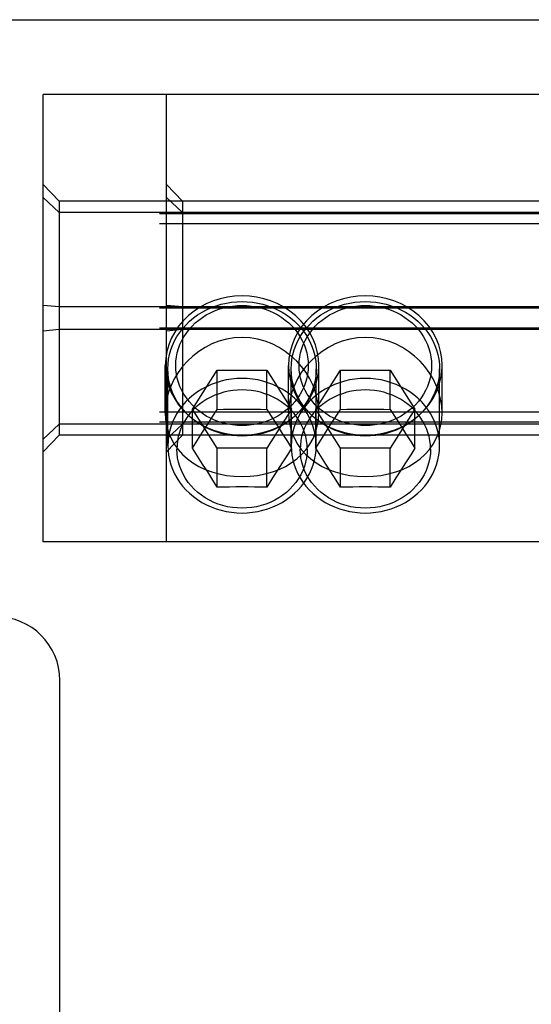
# Model space of a CAD drawing. Header units: inches. Extents: x 0 to 304, y 0 to 196.
# Tile 77 of 98: x 90.143 to 90.786, y 163.925 to 165.162. Entities that reach past the tile are written whole.
import ezdxf

# ---------------------------------------------------------------- set-up
doc = ezdxf.new("R2010")
doc.units = ezdxf.units.IN
doc.header["$LTSCALE"] = 16.696429
doc.header["$MEASUREMENT"] = 0
doc.linetypes.add('HIDDEN', pattern=[0.2, 0.1, -0.1])
doc.layers.add('DEFAULT_2', color=8, linetype='HIDDEN')

msp = doc.modelspace()

# ---------------------------------------------------------------- linework, layer by layer
at = {"layer": 'DEFAULT_2', "color": 8, "linetype": 'HIDDEN'}
for p, q in [((89.9525, 165.1623), (91.9525, 165.1623)), ((90.1725, 164.5063), (90.1725, 165.0683)), ((91.8275, 165.0683), (90.1725, 165.0683)), ((90.3275, 164.5063), (90.3275, 165.0683)), ((90.1925, 164.9343), (90.1725, 164.9552)), ((90.3475, 164.9343), (90.3275, 164.9552)), ((90.1925, 164.9202), (90.1725, 164.9391)), ((90.1925, 164.9343), (90.1925, 164.6402)), ((91.8075, 164.9343), (90.1925, 164.9343)), ((90.3475, 164.9202), (90.3275, 164.9391)), ((90.3475, 164.9343), (90.3475, 164.6402)), ((91.8075, 164.9202), (90.1925, 164.9202)), ((95.3275, 164.9183), (52.3275, 164.9183)), ((95.3275, 164.9058), (52.3275, 164.9058)), ((95.3275, 164.8001), (52.3275, 164.8001)), ((90.1925, 164.8014), (90.1725, 164.8034)), ((91.8075, 164.8014), (90.1925, 164.8014)), ((90.3475, 164.8014), (90.3275, 164.8034)), ((95.3275, 164.7749), (52.3275, 164.7749)), ((90.1925, 164.7731), (90.1725, 164.7711)), ((91.8075, 164.7731), (90.1925, 164.7731)), ((90.3475, 164.7731), (90.3275, 164.7711)), ((90.326, 164.6685), (90.326, 164.7279)), ((90.3292, 164.6271), (90.3292, 164.7237)), ((90.3601, 164.673), (90.3913, 164.7219)), ((90.3913, 164.6728), (90.3913, 164.7219)), ((90.3913, 164.7219), (90.4537, 164.7219)), ((90.4537, 164.7219), (90.4848, 164.673)), ((90.4537, 164.6728), (90.4537, 164.7219)), ((90.481, 164.6685), (90.481, 164.7279)), ((90.4842, 164.6271), (90.4842, 164.7237)), ((90.5151, 164.673), (90.5463, 164.7219)), ((90.5157, 164.6271), (90.5157, 164.7237)), ((90.519, 164.6685), (90.519, 164.7279)), ((90.5463, 164.6728), (90.5463, 164.7219)), ((90.5463, 164.7219), (90.6087, 164.7219)), ((90.6087, 164.7219), (90.6398, 164.673)), ((90.6087, 164.6728), (90.6087, 164.7219)), ((90.6707, 164.6271), (90.6707, 164.7237)), ((90.674, 164.6685), (90.674, 164.7279)), ((90.3913, 164.624), (90.3601, 164.673)), ((90.3601, 164.6239), (90.3601, 164.673)), ((90.3858, 164.6644), (90.3913, 164.6728)), ((90.3913, 164.6728), (90.3991, 164.673)), ((90.3991, 164.673), (90.4068, 164.6731)), ((90.4068, 164.6731), (90.4146, 164.6731)), ((90.4146, 164.6731), (90.4225, 164.6732)), ((90.4225, 164.6732), (90.4303, 164.6731)), ((90.4303, 164.6731), (90.4381, 164.6731)), ((90.4381, 164.6731), (90.4458, 164.673)), ((90.4458, 164.673), (90.4537, 164.6728)), ((90.4848, 164.673), (90.4537, 164.624)), ((90.4537, 164.6728), (90.4609, 164.6617)), ((90.4848, 164.6239), (90.4848, 164.673)), ((90.5463, 164.624), (90.5151, 164.673)), ((90.5151, 164.6239), (90.5151, 164.673)), ((90.5408, 164.6644), (90.5463, 164.6728)), ((90.5463, 164.6728), (90.5541, 164.673)), ((90.5541, 164.673), (90.5618, 164.6731)), ((90.5618, 164.6731), (90.5696, 164.6731)), ((90.5696, 164.6731), (90.5775, 164.6732)), ((90.5775, 164.6732), (90.5853, 164.6731)), ((90.5853, 164.6731), (90.5931, 164.6731)), ((90.5931, 164.6731), (90.6008, 164.673)), ((90.6008, 164.673), (90.6087, 164.6728)), ((90.6398, 164.673), (90.6087, 164.624)), ((90.6087, 164.6728), (90.6159, 164.6617)), ((90.6398, 164.6239), (90.6398, 164.673)), ((95.3275, 164.6693), (52.3275, 164.6693)), ((90.3793, 164.6542), (90.3858, 164.6644)), ((90.4609, 164.6617), (90.4671, 164.652)), ((90.5343, 164.6542), (90.5408, 164.6644)), ((90.6159, 164.6617), (90.6221, 164.652)), ((95.3275, 164.6567), (52.3275, 164.6567)), ((90.1925, 164.6544), (90.1725, 164.6355)), ((91.8075, 164.6544), (90.1925, 164.6544)), ((90.3475, 164.6544), (90.3275, 164.6355)), ((90.3729, 164.6443), (90.3793, 164.6542)), ((90.4671, 164.652), (90.4731, 164.6426)), ((90.5279, 164.6443), (90.5343, 164.6542)), ((90.6221, 164.652), (90.6281, 164.6426)), ((90.1925, 164.6402), (90.1725, 164.6193)), ((91.8075, 164.6402), (90.1925, 164.6402)), ((90.3475, 164.6402), (90.3275, 164.6193)), ((90.3666, 164.6342), (90.3729, 164.6443)), ((90.4731, 164.6426), (90.4795, 164.6325)), ((90.5216, 164.6342), (90.5279, 164.6443)), ((90.6281, 164.6426), (90.6345, 164.6325)), ((90.3601, 164.6239), (90.3666, 164.6342)), ((90.3666, 164.614), (90.3601, 164.6239)), ((90.3913, 164.5749), (90.3913, 164.624)), ((90.4537, 164.624), (90.3913, 164.624)), ((90.4537, 164.5749), (90.4537, 164.624)), ((90.4795, 164.6325), (90.4848, 164.6239)), ((90.4848, 164.6239), (90.4795, 164.6157)), ((90.5151, 164.6239), (90.5216, 164.6342)), ((90.5216, 164.614), (90.5151, 164.6239)), ((90.5463, 164.5749), (90.5463, 164.624)), ((90.6087, 164.624), (90.5463, 164.624)), ((90.6087, 164.5749), (90.6087, 164.624)), ((90.6345, 164.6325), (90.6398, 164.6239)), ((90.6398, 164.6239), (90.6345, 164.6157)), ((90.3729, 164.6041), (90.3666, 164.614)), ((90.4795, 164.6157), (90.4731, 164.6058)), ((90.5279, 164.6041), (90.5216, 164.614)), ((90.6345, 164.6157), (90.6281, 164.6058)), ((90.3793, 164.5942), (90.3729, 164.6041)), ((90.4731, 164.6058), (90.4671, 164.5964)), ((90.5343, 164.5942), (90.5279, 164.6041)), ((90.6281, 164.6058), (90.6221, 164.5964)), ((90.3858, 164.5838), (90.3793, 164.5942)), ((90.4609, 164.5866), (90.4537, 164.5749)), ((90.4671, 164.5964), (90.4609, 164.5866)), ((90.5408, 164.5838), (90.5343, 164.5942)), ((90.6159, 164.5866), (90.6087, 164.5749)), ((90.6221, 164.5964), (90.6159, 164.5866)), ((90.3913, 164.5749), (90.3858, 164.5838)), ((90.3991, 164.5751), (90.3913, 164.5749)), ((90.4068, 164.5752), (90.3991, 164.5751)), ((90.4146, 164.5753), (90.4068, 164.5752)), ((90.4225, 164.5753), (90.4146, 164.5753)), ((90.4303, 164.5753), (90.4225, 164.5753)), ((90.4381, 164.5752), (90.4303, 164.5753)), ((90.4458, 164.5751), (90.4381, 164.5752)), ((90.4537, 164.5749), (90.4458, 164.5751)), ((90.5463, 164.5749), (90.5408, 164.5838)), ((90.5541, 164.5751), (90.5463, 164.5749)), ((90.5618, 164.5752), (90.5541, 164.5751)), ((90.5696, 164.5753), (90.5618, 164.5752)), ((90.5775, 164.5753), (90.5696, 164.5753)), ((90.5853, 164.5753), (90.5775, 164.5753)), ((90.5931, 164.5752), (90.5853, 164.5753)), ((90.6008, 164.5751), (90.5931, 164.5752)), ((90.6087, 164.5749), (90.6008, 164.5751)), ((91.8275, 164.5063), (90.1725, 164.5063)), ((90.1935, 163.3723), (90.1935, 164.3323))]:
    msp.add_line(p, q, dxfattribs=at)
for points in [[(90.3292, 164.7237), (90.3295, 164.7297), (90.3302, 164.7357), (90.3314, 164.7417), (90.333, 164.7475), (90.3351, 164.7532), (90.3377, 164.7588), (90.3407, 164.7642), (90.3441, 164.7694), (90.3479, 164.7744), (90.3521, 164.7791), (90.3566, 164.7835), (90.3615, 164.7876), (90.3667, 164.7914), (90.3722, 164.7948), (90.3779, 164.7979), (90.3839, 164.8006), (90.39, 164.8029), (90.3963, 164.8048), (90.4028, 164.8063), (90.4093, 164.8073), (90.4159, 164.808), (90.4225, 164.8082)], [(90.4225, 164.8154), (90.4132, 164.815), (90.4042, 164.8138), (90.3952, 164.8118), (90.3865, 164.8091), (90.3782, 164.8056), (90.3702, 164.8014)], [(90.4748, 164.8014), (90.4668, 164.8056), (90.4584, 164.8091), (90.4497, 164.8118), (90.4408, 164.8138), (90.4317, 164.815), (90.4225, 164.8154)], [(90.4225, 164.8082), (90.4291, 164.808), (90.4357, 164.8073), (90.4422, 164.8063), (90.4486, 164.8048), (90.455, 164.8029), (90.4611, 164.8006), (90.4671, 164.7979), (90.4728, 164.7948), (90.4783, 164.7914), (90.4835, 164.7876), (90.4884, 164.7835), (90.4929, 164.7791), (90.4971, 164.7744), (90.5009, 164.7694), (90.5043, 164.7642), (90.5073, 164.7588), (90.5098, 164.7532), (90.512, 164.7475), (90.5136, 164.7417), (90.5148, 164.7357), (90.5155, 164.7297), (90.5157, 164.7237)], [(90.4842, 164.7237), (90.4845, 164.7297), (90.4852, 164.7357), (90.4864, 164.7417), (90.488, 164.7475), (90.4901, 164.7532), (90.4927, 164.7588), (90.4957, 164.7642), (90.4991, 164.7694), (90.5029, 164.7744), (90.5071, 164.7791), (90.5116, 164.7835), (90.5165, 164.7876), (90.5217, 164.7914), (90.5272, 164.7948), (90.5329, 164.7979), (90.5389, 164.8006), (90.545, 164.8029), (90.5513, 164.8048), (90.5578, 164.8063), (90.5643, 164.8073), (90.5709, 164.808), (90.5775, 164.8082)], [(90.5775, 164.8154), (90.5682, 164.815), (90.5592, 164.8138), (90.5502, 164.8118), (90.5415, 164.8091), (90.5332, 164.8056), (90.5252, 164.8014)], [(90.6298, 164.8014), (90.6218, 164.8056), (90.6134, 164.8091), (90.6047, 164.8118), (90.5958, 164.8138), (90.5867, 164.815), (90.5775, 164.8154)], [(90.5775, 164.8082), (90.5841, 164.808), (90.5907, 164.8073), (90.5972, 164.8063), (90.6036, 164.8048), (90.61, 164.8029), (90.6161, 164.8006), (90.6221, 164.7979), (90.6278, 164.7948), (90.6333, 164.7914), (90.6385, 164.7876), (90.6434, 164.7835), (90.6479, 164.7791), (90.6521, 164.7744), (90.6559, 164.7694), (90.6593, 164.7642), (90.6623, 164.7588), (90.6648, 164.7532), (90.667, 164.7475), (90.6686, 164.7417), (90.6698, 164.7357), (90.6705, 164.7297), (90.6707, 164.7237)], [(90.3702, 164.8014), (90.3624, 164.7963), (90.3552, 164.7906), (90.3486, 164.7842), (90.3428, 164.7772), (90.3378, 164.7698), (90.3336, 164.7619), (90.3303, 164.7537), (90.3279, 164.7453), (90.3265, 164.7366), (90.326, 164.7279)], [(90.4225, 164.6525), (90.4166, 164.6526), (90.4107, 164.6532), (90.4049, 164.6542), (90.3991, 164.6555), (90.3935, 164.6572), (90.388, 164.6592), (90.3827, 164.6616), (90.3776, 164.6644), (90.3727, 164.6675), (90.368, 164.6708), (90.3637, 164.6745), (90.3596, 164.6785), (90.3559, 164.6826), (90.3525, 164.6871), (90.3494, 164.6917), (90.3468, 164.6965), (90.3445, 164.7015), (90.3426, 164.7066), (90.3411, 164.7119), (90.3401, 164.7172), (90.3394, 164.7225), (90.3392, 164.7279), (90.3394, 164.7333), (90.3401, 164.7387), (90.3411, 164.744), (90.3426, 164.7492), (90.3445, 164.7543), (90.3468, 164.7593), (90.3494, 164.7641), (90.3525, 164.7687), (90.3559, 164.7732), (90.3596, 164.7774), (90.3637, 164.7813), (90.368, 164.785), (90.3727, 164.7883), (90.3776, 164.7914), (90.3827, 164.7942), (90.388, 164.7966), (90.3935, 164.7986), (90.3991, 164.8003), (90.4049, 164.8017), (90.4107, 164.8026), (90.4166, 164.8032), (90.4225, 164.8034)], [(90.4225, 164.8034), (90.4284, 164.8032), (90.4343, 164.8026), (90.4401, 164.8017), (90.4458, 164.8003), (90.4515, 164.7986), (90.457, 164.7966), (90.4623, 164.7942), (90.4674, 164.7914), (90.4723, 164.7883), (90.4769, 164.785), (90.4813, 164.7813), (90.4854, 164.7774), (90.4891, 164.7732), (90.4925, 164.7687), (90.4955, 164.7641), (90.4982, 164.7593), (90.5005, 164.7543), (90.5024, 164.7492), (90.5038, 164.744), (90.5049, 164.7387), (90.5055, 164.7333), (90.5057, 164.7279), (90.5055, 164.7225), (90.5049, 164.7172), (90.5038, 164.7119), (90.5024, 164.7066), (90.5005, 164.7015), (90.4982, 164.6965), (90.4955, 164.6917), (90.4925, 164.6871), (90.4891, 164.6826), (90.4854, 164.6785), (90.4813, 164.6745), (90.4769, 164.6708), (90.4723, 164.6675), (90.4674, 164.6644), (90.4623, 164.6616), (90.457, 164.6592), (90.4515, 164.6572), (90.4458, 164.6555), (90.4401, 164.6542), (90.4343, 164.6532), (90.4284, 164.6526), (90.4225, 164.6525)], [(90.519, 164.7279), (90.5185, 164.7366), (90.5171, 164.7453), (90.5147, 164.7537), (90.5114, 164.7619), (90.5072, 164.7698), (90.5022, 164.7772), (90.4964, 164.7842), (90.4898, 164.7906), (90.4826, 164.7963), (90.4748, 164.8014)], [(90.5252, 164.8014), (90.5174, 164.7963), (90.5102, 164.7906), (90.5036, 164.7842), (90.4978, 164.7772), (90.4928, 164.7698), (90.4886, 164.7619), (90.4853, 164.7537), (90.4829, 164.7453), (90.4815, 164.7366), (90.481, 164.7279)], [(90.5775, 164.6525), (90.5716, 164.6526), (90.5657, 164.6532), (90.5599, 164.6542), (90.5541, 164.6555), (90.5485, 164.6572), (90.543, 164.6592), (90.5377, 164.6616), (90.5326, 164.6644), (90.5277, 164.6675), (90.523, 164.6708), (90.5187, 164.6745), (90.5146, 164.6785), (90.5109, 164.6826), (90.5075, 164.6871), (90.5044, 164.6917), (90.5018, 164.6965), (90.4995, 164.7015), (90.4976, 164.7066), (90.4961, 164.7119), (90.4951, 164.7172), (90.4944, 164.7225), (90.4942, 164.7279), (90.4944, 164.7333), (90.4951, 164.7387), (90.4961, 164.744), (90.4976, 164.7492), (90.4995, 164.7543), (90.5018, 164.7593), (90.5044, 164.7641), (90.5075, 164.7687), (90.5109, 164.7732), (90.5146, 164.7774), (90.5187, 164.7813), (90.523, 164.785), (90.5277, 164.7883), (90.5326, 164.7914), (90.5377, 164.7942), (90.543, 164.7966), (90.5485, 164.7986), (90.5541, 164.8003), (90.5599, 164.8017), (90.5657, 164.8026), (90.5716, 164.8032), (90.5775, 164.8034)], [(90.5775, 164.8034), (90.5834, 164.8032), (90.5893, 164.8026), (90.5951, 164.8017), (90.6008, 164.8003), (90.6065, 164.7986), (90.612, 164.7966), (90.6173, 164.7942), (90.6224, 164.7914), (90.6273, 164.7883), (90.6319, 164.785), (90.6363, 164.7813), (90.6404, 164.7774), (90.6441, 164.7732), (90.6475, 164.7687), (90.6505, 164.7641), (90.6532, 164.7593), (90.6555, 164.7543), (90.6574, 164.7492), (90.6588, 164.744), (90.6599, 164.7387), (90.6605, 164.7333), (90.6607, 164.7279), (90.6605, 164.7225), (90.6599, 164.7172), (90.6588, 164.7119), (90.6574, 164.7066), (90.6555, 164.7015), (90.6532, 164.6965), (90.6505, 164.6917), (90.6475, 164.6871), (90.6441, 164.6826), (90.6404, 164.6785), (90.6363, 164.6745), (90.6319, 164.6708), (90.6273, 164.6675), (90.6224, 164.6644), (90.6173, 164.6616), (90.612, 164.6592), (90.6065, 164.6572), (90.6008, 164.6555), (90.5951, 164.6542), (90.5893, 164.6532), (90.5834, 164.6526), (90.5775, 164.6525)], [(90.674, 164.7279), (90.6735, 164.7366), (90.6721, 164.7453), (90.6697, 164.7537), (90.6664, 164.7619), (90.6622, 164.7698), (90.6572, 164.7772), (90.6514, 164.7842), (90.6448, 164.7906), (90.6376, 164.7963), (90.6298, 164.8014)], [(90.4225, 164.7632), (90.4125, 164.7626), (90.4028, 164.7611), (90.3934, 164.7585), (90.3844, 164.755), (90.376, 164.7507), (90.368, 164.7456), (90.3606, 164.7398), (90.3538, 164.7334), (90.3476, 164.7265), (90.342, 164.719), (90.3373, 164.7111), (90.3333, 164.7029), (90.3301, 164.6945), (90.3278, 164.6859), (90.3265, 164.6772), (90.326, 164.6685)], [(90.519, 164.6685), (90.5185, 164.6772), (90.5171, 164.6858), (90.5148, 164.6944), (90.5117, 164.7029), (90.5077, 164.7111), (90.5029, 164.719), (90.4974, 164.7265), (90.4912, 164.7335), (90.4844, 164.7398), (90.4769, 164.7456), (90.469, 164.7507), (90.4605, 164.755), (90.4515, 164.7585), (90.4421, 164.7611), (90.4325, 164.7626), (90.4225, 164.7632)], [(90.5775, 164.7632), (90.5675, 164.7626), (90.5578, 164.7611), (90.5484, 164.7585), (90.5394, 164.755), (90.531, 164.7507), (90.523, 164.7456), (90.5156, 164.7398), (90.5088, 164.7334), (90.5026, 164.7265), (90.497, 164.719), (90.4923, 164.7111), (90.4883, 164.7029), (90.4851, 164.6945), (90.4828, 164.6859), (90.4815, 164.6772), (90.481, 164.6685)], [(90.674, 164.6685), (90.6735, 164.6772), (90.6721, 164.6858), (90.6698, 164.6944), (90.6667, 164.7029), (90.6627, 164.7111), (90.6579, 164.719), (90.6524, 164.7265), (90.6462, 164.7335), (90.6394, 164.7398), (90.6319, 164.7456), (90.624, 164.7507), (90.6155, 164.755), (90.6065, 164.7585), (90.5971, 164.7611), (90.5875, 164.7626), (90.5775, 164.7632)], [(90.326, 164.7279), (90.3265, 164.7192), (90.3279, 164.7106), (90.3303, 164.7021), (90.3336, 164.6939), (90.3378, 164.686), (90.3428, 164.6786), (90.3486, 164.6716), (90.3566, 164.6639)], [(90.3521, 164.6683), (90.3479, 164.673), (90.3441, 164.6779), (90.3407, 164.6831), (90.3377, 164.6885), (90.3351, 164.6941), (90.333, 164.6998), (90.3314, 164.7057), (90.3302, 164.7116), (90.3295, 164.7176), (90.3292, 164.7237)], [(90.481, 164.7279), (90.4815, 164.7192), (90.4829, 164.7106), (90.4853, 164.7021), (90.4886, 164.6939), (90.4928, 164.686), (90.4978, 164.6786), (90.5036, 164.6716), (90.5116, 164.6639)], [(90.5071, 164.6683), (90.5029, 164.673), (90.4991, 164.6779), (90.4957, 164.6831), (90.4927, 164.6885), (90.4901, 164.6941), (90.488, 164.6998), (90.4864, 164.7057), (90.4852, 164.7116), (90.4845, 164.7176), (90.4842, 164.7237)], [(90.5157, 164.7237), (90.5155, 164.7176), (90.5148, 164.7116), (90.5136, 164.7057), (90.512, 164.6998), (90.5098, 164.6941), (90.5073, 164.6885), (90.5043, 164.6831), (90.5009, 164.6779), (90.4971, 164.673), (90.4929, 164.6683)], [(90.4964, 164.6716), (90.5022, 164.6786), (90.5072, 164.686), (90.5114, 164.6939), (90.5147, 164.7021), (90.5171, 164.7106), (90.5185, 164.7192), (90.519, 164.7279)], [(90.6707, 164.7237), (90.6705, 164.7176), (90.6698, 164.7116), (90.6686, 164.7057), (90.667, 164.6998), (90.6648, 164.6941), (90.6623, 164.6885), (90.6593, 164.6831), (90.6559, 164.6779), (90.6521, 164.673), (90.6479, 164.6683)], [(90.6514, 164.6716), (90.6572, 164.6786), (90.6622, 164.686), (90.6664, 164.6939), (90.6697, 164.7021), (90.6721, 164.7106), (90.6735, 164.7192), (90.674, 164.7279)], [(90.4225, 164.7116), (90.4158, 164.7114), (90.4092, 164.7108), (90.4027, 164.7097), (90.3962, 164.7082), (90.3899, 164.7063), (90.3837, 164.704), (90.3778, 164.7013), (90.3721, 164.6982), (90.3666, 164.6948), (90.3614, 164.691), (90.3565, 164.6869), (90.352, 164.6825), (90.3478, 164.6778), (90.344, 164.6728), (90.3406, 164.6676), (90.3377, 164.6622), (90.3351, 164.6567), (90.333, 164.6509), (90.3314, 164.6451), (90.3302, 164.6391), (90.3295, 164.6331), (90.3292, 164.6271)], [(90.5157, 164.6271), (90.5155, 164.6331), (90.5148, 164.6391), (90.5136, 164.6451), (90.512, 164.6509), (90.5099, 164.6567), (90.5073, 164.6622), (90.5043, 164.6676), (90.5009, 164.6728), (90.4971, 164.6778), (90.493, 164.6825), (90.4884, 164.6869), (90.4836, 164.691), (90.4784, 164.6948), (90.4729, 164.6982), (90.4672, 164.7013), (90.4612, 164.704), (90.4551, 164.7063), (90.4488, 164.7082), (90.4423, 164.7097), (90.4358, 164.7108), (90.4291, 164.7114), (90.4225, 164.7116)], [(90.5775, 164.7116), (90.5708, 164.7114), (90.5642, 164.7108), (90.5577, 164.7097), (90.5512, 164.7082), (90.5449, 164.7063), (90.5387, 164.704), (90.5328, 164.7013), (90.5271, 164.6982), (90.5216, 164.6948), (90.5164, 164.691), (90.5115, 164.6869), (90.507, 164.6825), (90.5028, 164.6778), (90.499, 164.6728), (90.4956, 164.6676), (90.4927, 164.6622), (90.4901, 164.6567), (90.488, 164.6509), (90.4864, 164.6451), (90.4852, 164.6391), (90.4845, 164.6331), (90.4842, 164.6271)], [(90.6707, 164.6271), (90.6705, 164.6331), (90.6698, 164.6391), (90.6686, 164.6451), (90.667, 164.6509), (90.6649, 164.6567), (90.6623, 164.6622), (90.6593, 164.6676), (90.6559, 164.6728), (90.6521, 164.6778), (90.648, 164.6825), (90.6434, 164.6869), (90.6386, 164.691), (90.6334, 164.6948), (90.6279, 164.6982), (90.6222, 164.7013), (90.6162, 164.704), (90.6101, 164.7063), (90.6038, 164.7082), (90.5973, 164.7097), (90.5908, 164.7108), (90.5841, 164.7114), (90.5775, 164.7116)], [(90.4225, 164.6972), (90.4166, 164.697), (90.4108, 164.6964), (90.4051, 164.6955), (90.3994, 164.6942), (90.3939, 164.6925), (90.3884, 164.6905), (90.3832, 164.6881), (90.3782, 164.6854), (90.3734, 164.6824), (90.3688, 164.6791), (90.3645, 164.6754), (90.3606, 164.6716), (90.3569, 164.6674), (90.3536, 164.6631), (90.3506, 164.6585), (90.348, 164.6538), (90.3457, 164.6489), (90.3439, 164.6438), (90.3424, 164.6387), (90.3414, 164.6335), (90.3408, 164.6282), (90.3405, 164.6229)], [(90.5044, 164.6229), (90.5042, 164.6282), (90.5036, 164.6335), (90.5026, 164.6387), (90.5011, 164.6438), (90.4993, 164.6489), (90.497, 164.6538), (90.4944, 164.6585), (90.4914, 164.6631), (90.4881, 164.6674), (90.4844, 164.6716), (90.4804, 164.6754), (90.4761, 164.6791), (90.4716, 164.6824), (90.4668, 164.6854), (90.4618, 164.6881), (90.4565, 164.6905), (90.4511, 164.6925), (90.4456, 164.6942), (90.4399, 164.6955), (90.4341, 164.6964), (90.4283, 164.697), (90.4225, 164.6972)], [(90.5775, 164.6972), (90.5716, 164.697), (90.5658, 164.6964), (90.5601, 164.6955), (90.5544, 164.6942), (90.5489, 164.6925), (90.5434, 164.6905), (90.5382, 164.6881), (90.5332, 164.6854), (90.5284, 164.6824), (90.5238, 164.6791), (90.5195, 164.6754), (90.5156, 164.6716), (90.5119, 164.6674), (90.5086, 164.6631), (90.5056, 164.6585), (90.503, 164.6538), (90.5007, 164.6489), (90.4989, 164.6438), (90.4974, 164.6387), (90.4964, 164.6335), (90.4958, 164.6282), (90.4955, 164.6229)], [(90.6594, 164.6229), (90.6592, 164.6282), (90.6586, 164.6335), (90.6576, 164.6387), (90.6561, 164.6438), (90.6543, 164.6489), (90.652, 164.6538), (90.6494, 164.6585), (90.6464, 164.6631), (90.6431, 164.6674), (90.6394, 164.6716), (90.6354, 164.6754), (90.6311, 164.6791), (90.6266, 164.6824), (90.6218, 164.6854), (90.6168, 164.6881), (90.6115, 164.6905), (90.6061, 164.6925), (90.6006, 164.6942), (90.5949, 164.6955), (90.5891, 164.6964), (90.5833, 164.697), (90.5775, 164.6972)], [(90.326, 164.6685), (90.3264, 164.6601), (90.3278, 164.6518), (90.3301, 164.6438), (90.3333, 164.6362), (90.3372, 164.6291), (90.342, 164.6224), (90.3475, 164.6162), (90.3538, 164.6106), (90.3606, 164.6056), (90.368, 164.6012), (90.376, 164.5974), (90.3844, 164.5942), (90.3934, 164.5917), (90.4028, 164.5898), (90.4125, 164.5887), (90.4225, 164.5883)], [(90.3552, 164.6652), (90.3624, 164.6595), (90.3702, 164.6544)], [(90.4225, 164.6392), (90.4159, 164.6394), (90.4093, 164.64), (90.4028, 164.6411), (90.3963, 164.6426), (90.39, 164.6445), (90.3839, 164.6468), (90.3779, 164.6495), (90.3722, 164.6525), (90.3667, 164.656), (90.3615, 164.6598), (90.3566, 164.6639)], [(90.4964, 164.6716), (90.4884, 164.6639), (90.4835, 164.6598), (90.4783, 164.656), (90.4728, 164.6525), (90.4671, 164.6495), (90.4611, 164.6468), (90.455, 164.6445), (90.4486, 164.6426), (90.4422, 164.6411), (90.4357, 164.64), (90.4291, 164.6394), (90.4225, 164.6392)], [(90.4225, 164.5883), (90.4325, 164.5887), (90.4421, 164.5898), (90.4516, 164.5917), (90.4606, 164.5942), (90.469, 164.5974), (90.477, 164.6012), (90.4844, 164.6056), (90.4912, 164.6107), (90.4974, 164.6163), (90.503, 164.6224), (90.5077, 164.6291), (90.5117, 164.6362), (90.5149, 164.6438), (90.5171, 164.6518), (90.5185, 164.66), (90.519, 164.6685)], [(90.4748, 164.6544), (90.4826, 164.6595), (90.4898, 164.6652)], [(90.481, 164.6685), (90.4814, 164.6601), (90.4828, 164.6518), (90.4851, 164.6438), (90.4883, 164.6362), (90.4922, 164.6291), (90.497, 164.6224), (90.5025, 164.6162), (90.5088, 164.6106), (90.5156, 164.6056), (90.523, 164.6012), (90.531, 164.5974), (90.5394, 164.5942), (90.5484, 164.5917), (90.5578, 164.5898), (90.5675, 164.5887), (90.5775, 164.5883)], [(90.5102, 164.6652), (90.5174, 164.6595), (90.5252, 164.6544)], [(90.5775, 164.6392), (90.5709, 164.6394), (90.5643, 164.64), (90.5578, 164.6411), (90.5513, 164.6426), (90.545, 164.6445), (90.5389, 164.6468), (90.5329, 164.6495), (90.5272, 164.6525), (90.5217, 164.656), (90.5165, 164.6598), (90.5116, 164.6639)], [(90.6514, 164.6716), (90.6434, 164.6639), (90.6385, 164.6598), (90.6333, 164.656), (90.6278, 164.6525), (90.6221, 164.6495), (90.6161, 164.6468), (90.61, 164.6445), (90.6036, 164.6426), (90.5972, 164.6411), (90.5907, 164.64), (90.5841, 164.6394), (90.5775, 164.6392)], [(90.5775, 164.5883), (90.5875, 164.5887), (90.5971, 164.5898), (90.6066, 164.5917), (90.6156, 164.5942), (90.624, 164.5974), (90.632, 164.6012), (90.6394, 164.6056), (90.6462, 164.6107), (90.6524, 164.6163), (90.658, 164.6224), (90.6627, 164.6291), (90.6667, 164.6362), (90.6699, 164.6438), (90.6721, 164.6518), (90.6735, 164.66), (90.674, 164.6685)], [(90.6298, 164.6544), (90.6376, 164.6595), (90.6448, 164.6652)], [(90.3702, 164.6544), (90.3782, 164.6502), (90.3865, 164.6467), (90.3952, 164.644), (90.4042, 164.642), (90.4132, 164.6409), (90.4225, 164.6404)], [(90.4225, 164.6404), (90.4317, 164.6409), (90.4408, 164.642), (90.4497, 164.644), (90.4584, 164.6467), (90.4668, 164.6502), (90.4748, 164.6544)], [(90.5252, 164.6544), (90.5332, 164.6502), (90.5415, 164.6467), (90.5502, 164.644), (90.5592, 164.642), (90.5682, 164.6409), (90.5775, 164.6404)], [(90.5775, 164.6404), (90.5867, 164.6409), (90.5958, 164.642), (90.6047, 164.644), (90.6134, 164.6467), (90.6218, 164.6502), (90.6298, 164.6544)], [(90.3292, 164.6271), (90.3295, 164.6211), (90.3302, 164.6151), (90.3314, 164.6092), (90.333, 164.6033), (90.3351, 164.5976), (90.3377, 164.592), (90.3406, 164.5866), (90.344, 164.5814), (90.3478, 164.5765), (90.352, 164.5718), (90.3565, 164.5674), (90.3614, 164.5632), (90.3666, 164.5595), (90.3721, 164.556), (90.3778, 164.5529), (90.3837, 164.5502), (90.3899, 164.5479), (90.3962, 164.546), (90.4027, 164.5445), (90.4092, 164.5435), (90.4158, 164.5428), (90.4225, 164.5426)], [(90.5044, 164.6229), (90.5042, 164.6174), (90.5035, 164.6119), (90.5024, 164.6064), (90.5008, 164.601), (90.4988, 164.5958), (90.4963, 164.5907), (90.4934, 164.5858), (90.4902, 164.5811), (90.4865, 164.5766), (90.4826, 164.5724), (90.4782, 164.5685), (90.4736, 164.5649), (90.4686, 164.5616), (90.4635, 164.5586), (90.458, 164.556), (90.4524, 164.5538), (90.4466, 164.552), (90.4407, 164.5505), (90.4347, 164.5495), (90.4286, 164.5489), (90.4225, 164.5487), (90.4164, 164.5489), (90.4103, 164.5495), (90.4043, 164.5505), (90.3983, 164.552), (90.3926, 164.5538), (90.3869, 164.556), (90.3815, 164.5586), (90.3763, 164.5616), (90.3714, 164.5649), (90.3668, 164.5685), (90.3624, 164.5724), (90.3584, 164.5766), (90.3548, 164.5811), (90.3515, 164.5858), (90.3487, 164.5907), (90.3462, 164.5958), (90.3442, 164.601), (90.3426, 164.6064), (90.3415, 164.6119), (90.3408, 164.6174), (90.3405, 164.6229)], [(90.4225, 164.5426), (90.4291, 164.5428), (90.4358, 164.5435), (90.4423, 164.5445), (90.4488, 164.546), (90.4551, 164.5479), (90.4612, 164.5502), (90.4672, 164.5529), (90.4729, 164.556), (90.4784, 164.5595), (90.4836, 164.5632), (90.4884, 164.5674), (90.493, 164.5718), (90.4971, 164.5765), (90.5009, 164.5814), (90.5043, 164.5866), (90.5073, 164.592), (90.5099, 164.5976), (90.512, 164.6033), (90.5136, 164.6092), (90.5148, 164.6151), (90.5155, 164.6211), (90.5157, 164.6271)], [(90.4842, 164.6271), (90.4845, 164.6211), (90.4852, 164.6151), (90.4864, 164.6092), (90.488, 164.6033), (90.4901, 164.5976), (90.4927, 164.592), (90.4956, 164.5866), (90.499, 164.5814), (90.5028, 164.5765), (90.507, 164.5718), (90.5115, 164.5674), (90.5164, 164.5632), (90.5216, 164.5595), (90.5271, 164.556), (90.5328, 164.5529), (90.5387, 164.5502), (90.5449, 164.5479), (90.5512, 164.546), (90.5577, 164.5445), (90.5642, 164.5435), (90.5708, 164.5428), (90.5775, 164.5426)], [(90.6594, 164.6229), (90.6592, 164.6174), (90.6585, 164.6119), (90.6574, 164.6064), (90.6558, 164.601), (90.6538, 164.5958), (90.6513, 164.5907), (90.6484, 164.5858), (90.6452, 164.5811), (90.6415, 164.5766), (90.6376, 164.5724), (90.6332, 164.5685), (90.6286, 164.5649), (90.6236, 164.5616), (90.6185, 164.5586), (90.613, 164.556), (90.6074, 164.5538), (90.6016, 164.552), (90.5957, 164.5505), (90.5897, 164.5495), (90.5836, 164.5489), (90.5775, 164.5487), (90.5714, 164.5489), (90.5653, 164.5495), (90.5593, 164.5505), (90.5533, 164.552), (90.5476, 164.5538), (90.5419, 164.556), (90.5365, 164.5586), (90.5313, 164.5616), (90.5264, 164.5649), (90.5218, 164.5685), (90.5174, 164.5724), (90.5134, 164.5766), (90.5098, 164.5811), (90.5065, 164.5858), (90.5037, 164.5907), (90.5012, 164.5958), (90.4992, 164.601), (90.4976, 164.6064), (90.4965, 164.6119), (90.4958, 164.6174), (90.4955, 164.6229)], [(90.5775, 164.5426), (90.5841, 164.5428), (90.5908, 164.5435), (90.5973, 164.5445), (90.6038, 164.546), (90.6101, 164.5479), (90.6162, 164.5502), (90.6222, 164.5529), (90.6279, 164.556), (90.6334, 164.5595), (90.6386, 164.5632), (90.6434, 164.5674), (90.648, 164.5718), (90.6521, 164.5765), (90.6559, 164.5814), (90.6593, 164.5866), (90.6623, 164.592), (90.6649, 164.5976), (90.667, 164.6033), (90.6686, 164.6092), (90.6698, 164.6151), (90.6705, 164.6211), (90.6707, 164.6271)]]:
    msp.add_lwpolyline(points, dxfattribs=at)
msp.add_arc((90.1135, 164.3323), 0.08, 0, 90, dxfattribs=at)

doc.saveas('drawing.dxf')
